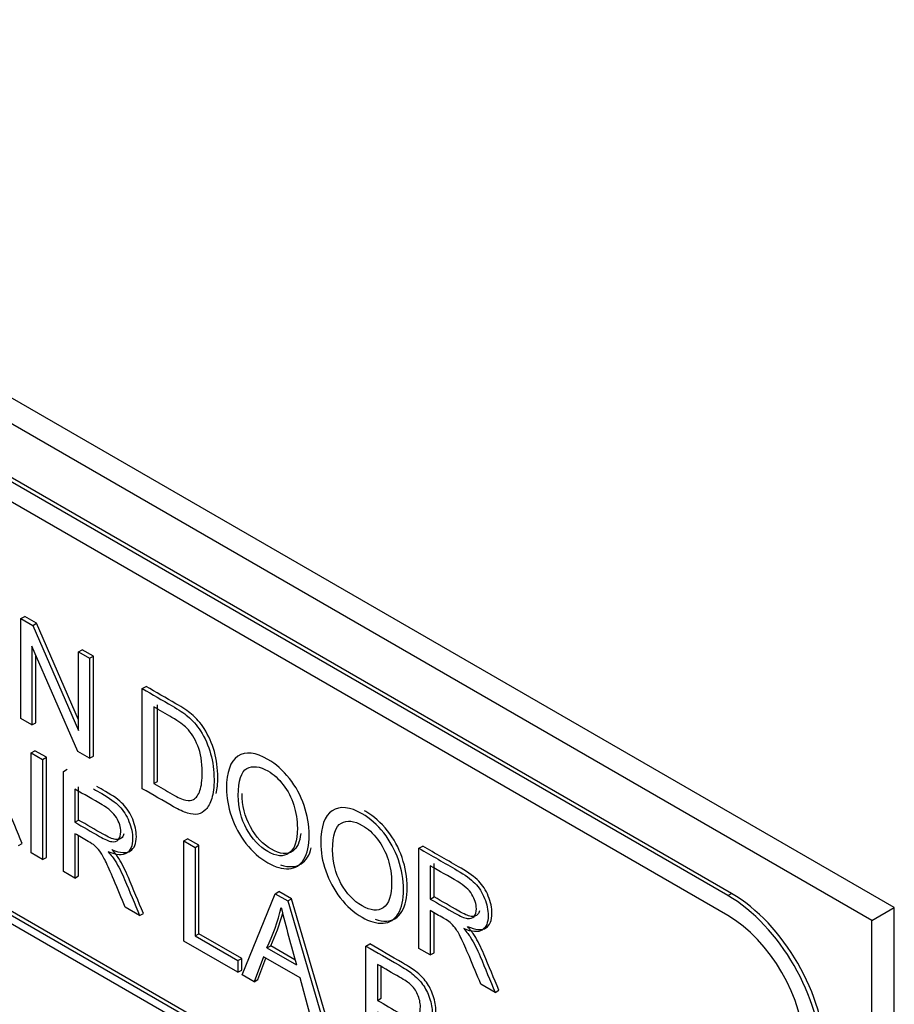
# Model space of a CAD drawing. Header units: inches. Extents: x 1 to 359, y -2 to 239.
# Tile 62 of 64: x 337.624 to 338.452, y 185.172 to 186.105. Entities that reach past the tile are written whole.
import ezdxf

# ---------------------------------------------------------------- set-up
doc = ezdxf.new("R2010")
doc.units = ezdxf.units.IN
doc.header["$MEASUREMENT"] = 0
doc.layers.add('Default', color=7, linetype='Continuous')
doc.layers.add('LAB20180', color=7, linetype='Continuous')

# ---------------------------------------------------------------- blocks, each defined once
blk = doc.blocks.new('SE1')
at = {"layer": 'LAB20180', "color": 7, "linetype": 'Continuous'}
for p, q in [((338.45179, 185.2635), (336.8608, 186.18206)), ((338.43058, 185.25125), (336.83959, 186.16981)), ((338.29767, 185.27696), (336.9725, 186.04204)), ((338.29413, 185.27491), (336.96896, 186.04)), ((338.29413, 185.25614), (336.96896, 186.02122)), ((336.97217, 185.63194), (338.298, 184.86648)), ((336.96864, 185.6299), (338.29446, 184.86444)), ((338.29446, 184.85627), (336.96864, 185.62174)), ((337.62477, 185.53732), (337.6283, 185.53936)), ((337.63946, 185.53292), (337.6283, 185.53936)), ((337.62477, 185.4425), (337.62477, 185.53732)), ((337.62477, 185.53732), (337.63592, 185.53088)), ((337.63592, 185.53088), (337.63946, 185.53292)), ((337.63592, 185.53088), (337.67933, 185.43126)), ((337.67933, 185.44141), (337.63946, 185.53292)), ((337.67862, 185.4114), (337.63516, 185.51106)), ((337.63516, 185.51106), (337.63516, 185.4365)), ((337.63869, 185.43854), (337.63869, 185.50295)), ((337.67933, 185.50582), (337.68287, 185.50786)), ((337.67933, 185.43126), (337.67933, 185.50582)), ((337.67933, 185.50582), (337.68977, 185.49979)), ((337.69331, 185.50183), (337.68287, 185.50786)), ((337.68977, 185.49979), (337.69331, 185.50183)), ((337.69331, 185.40701), (337.69331, 185.50183)), ((337.68977, 185.49979), (337.68977, 185.40496)), ((337.73969, 185.47097), (337.74323, 185.47301)), ((337.73969, 185.37615), (337.73969, 185.47097)), ((337.75405, 185.38305), (337.75405, 185.45565)), ((337.75052, 185.45361), (337.75052, 185.38101)), ((337.63516, 185.4365), (337.62477, 185.4425)), ((337.63516, 185.4365), (337.63869, 185.43854)), ((337.63445, 185.41014), (337.63798, 185.41218)), ((337.63445, 185.31526), (337.63445, 185.41014)), ((337.63445, 185.41014), (337.64527, 185.40389)), ((337.64881, 185.40593), (337.63798, 185.41218)), ((337.68977, 185.40496), (337.67862, 185.4114)), ((337.64527, 185.40389), (337.64881, 185.40593)), ((337.64527, 185.40389), (337.64527, 185.30901)), ((337.64881, 185.31105), (337.64881, 185.40593)), ((337.68977, 185.40496), (337.69331, 185.40701)), ((337.6649, 185.39256), (337.66843, 185.3946)), ((337.6649, 185.29767), (337.6649, 185.39256)), ((337.75052, 185.38101), (337.75405, 185.38305)), ((337.67572, 185.37583), (337.67572, 185.34445)), ((337.67926, 185.34649), (337.67926, 185.37787)), ((337.67572, 185.34445), (337.67926, 185.34649)), ((337.67572, 185.33353), (337.67572, 185.29142)), ((337.62236, 185.32223), (337.6259, 185.32427)), ((337.67926, 185.29346), (337.67926, 185.33148)), ((337.77889, 185.32675), (337.78243, 185.32879)), ((337.77889, 185.23186), (337.77889, 185.32675)), ((337.77889, 185.32675), (337.78972, 185.3205)), ((337.79325, 185.32254), (337.78243, 185.32879)), ((337.64527, 185.30901), (337.63445, 185.31526)), ((337.78972, 185.3205), (337.79325, 185.32254)), ((337.78972, 185.3205), (337.78972, 185.23678)), ((337.79325, 185.23882), (337.79325, 185.32254)), ((338.00163, 185.31974), (338.00517, 185.32178)), ((338.00163, 185.22491), (338.00163, 185.31974)), ((337.64527, 185.30901), (337.64881, 185.31105)), ((338.01594, 185.2737), (338.01594, 185.30514)), ((337.67572, 185.29142), (337.6649, 185.29767)), ((338.0124, 185.3031), (338.0124, 185.27166)), ((337.67572, 185.29142), (337.67926, 185.29346)), ((337.86555, 185.27671), (337.86908, 185.27875)), ((337.88106, 185.27184), (337.86908, 185.27875)), ((337.83422, 185.19991), (337.86555, 185.27671)), ((337.86555, 185.27671), (337.87752, 185.2698)), ((337.87752, 185.2698), (337.88106, 185.27184)), ((337.87752, 185.2698), (337.91087, 185.15566)), ((337.91441, 185.1577), (337.88106, 185.27184)), ((338.0124, 185.27166), (338.01594, 185.2737)), ((338.29413, 185.27491), (338.29767, 185.27696)), ((337.73712, 185.25598), (337.72356, 185.2638)), ((338.0124, 185.26074), (338.0124, 185.2187)), ((338.01594, 185.22074), (338.01594, 185.25869)), ((338.43058, 185.25125), (338.45179, 185.2635)), ((338.45179, 182.20164), (338.45179, 185.2635)), ((337.73712, 185.25598), (337.74066, 185.25802)), ((338.43058, 182.18939), (338.43058, 185.25125)), ((337.83023, 185.20222), (337.77889, 185.23186)), ((337.78972, 185.23678), (337.79325, 185.23882)), ((337.78972, 185.23678), (337.83023, 185.21339)), ((337.83377, 185.21543), (337.79325, 185.23882)), ((337.85773, 185.22536), (337.86127, 185.2274)), ((337.85773, 185.22536), (337.88556, 185.20929)), ((337.88425, 185.21413), (337.86127, 185.2274)), ((337.9515, 185.22709), (337.95503, 185.22913)), ((337.9515, 185.13221), (337.9515, 185.22709)), ((338.0124, 185.2187), (338.00163, 185.22491)), ((337.83023, 185.21339), (337.83377, 185.21543)), ((337.83023, 185.21339), (337.83023, 185.20222)), ((337.83377, 185.20426), (337.83377, 185.21543)), ((337.85445, 185.21696), (337.84565, 185.19332)), ((337.84918, 185.19536), (337.85674, 185.21564)), ((337.88906, 185.19698), (337.85445, 185.21696)), ((338.0124, 185.2187), (338.01594, 185.22074)), ((337.83023, 185.20222), (337.83377, 185.20426)), ((337.96232, 185.20973), (337.96232, 185.17564)), ((337.96586, 185.17768), (337.96586, 185.20767)), ((337.84565, 185.19332), (337.83422, 185.19991)), ((337.84565, 185.19332), (337.84918, 185.19536)), ((337.89846, 185.16282), (337.88906, 185.19698)), ((338.0738, 185.18325), (338.06024, 185.19108)), ((338.0738, 185.18325), (338.07734, 185.18529)), ((337.96232, 185.17564), (337.96586, 185.17768))]:
    blk.add_line(p, q, dxfattribs=at)
for centre, radius, start, end in [((337.67322, 185.31164), 0.20368, 334.93861, 346.38172), ((339.90357, 185.77191), 2.09497, 194.03981, 195.57842), ((337.67676, 185.31368), 0.20368, 334.93861, 344.16989)]:
    blk.add_arc(centre, radius, start, end, dxfattribs=at)
for centre, major_axis in [((338.29413, 185.17247), (0.06273, -0.10866)), ((338.29767, 185.17451), (0.06273, -0.10866)), ((338.29413, 185.17247), (0.05123, -0.08874))]:
    blk.add_ellipse(centre, major_axis=major_axis, ratio=0.57735, start_param=0.785398, end_param=2.356194, dxfattribs=at)
for points, knots in [([(337.80968, 185.3717), (337.81066, 185.37593), (337.81113, 185.38103), (337.81113, 185.39536), (337.81004, 185.4035), (337.80577, 185.4191), (337.80248, 185.42634), (337.79817, 185.43314), (337.79489, 185.43832), (337.79085, 185.44294), (337.78615, 185.4469), (337.78281, 185.44971), (337.77789, 185.453), (337.77149, 185.45669), (337.76207, 185.46213), (337.75265, 185.46757), (337.74323, 185.47301)], [0.4391661, 0.4391661, 0.4391661, 0.4391661, 0.5061977, 0.5061977, 0.6027705, 0.6027705, 0.6993432, 0.6993432, 0.6993432, 0.7713364, 0.7713364, 0.7713364, 0.849655, 0.849655, 0.849655, 1, 1, 1, 1]), ([(337.73969, 185.47097), (337.74911, 185.46553), (337.75854, 185.46009), (337.76796, 185.45465), (337.77435, 185.45096), (337.77927, 185.44767), (337.78261, 185.44486), (337.78732, 185.4409), (337.79136, 185.43628), (337.79464, 185.4311), (337.79895, 185.4243), (337.80224, 185.41705), (337.8065, 185.40146), (337.8076, 185.39332), (337.8076, 185.37766), (337.80688, 185.37163), (337.80393, 185.36222), (337.80207, 185.35869), (337.79983, 185.35639), (337.79755, 185.35404), (337.79502, 185.3526), (337.79234, 185.35206), (337.78963, 185.35152), (337.78633, 185.35187), (337.77867, 185.35414), (337.7743, 185.35616), (337.76932, 185.35904), (337.75945, 185.36474), (337.74957, 185.37044), (337.73969, 185.37615)], [0, 0, 0, 0, 0.150345, 0.150345, 0.150345, 0.228664, 0.228664, 0.228664, 0.300657, 0.300657, 0.300657, 0.39723, 0.39723, 0.493802, 0.493802, 0.575961, 0.575961, 0.65812, 0.65812, 0.65812, 0.714757, 0.714757, 0.714757, 0.778567, 0.778567, 0.842377, 0.842377, 0.842377, 1, 1, 1, 1]), ([(337.75052, 185.38101), (337.75637, 185.37763), (337.76222, 185.37425), (337.76807, 185.37087), (337.77348, 185.36775), (337.77774, 185.36585), (337.78086, 185.36519), (337.78394, 185.36454), (337.78638, 185.36484), (337.78819, 185.36595), (337.79074, 185.36752), (337.79278, 185.37024), (337.79426, 185.37444), (337.79573, 185.37862), (337.79639, 185.38432), (337.79639, 185.40143), (337.79502, 185.40986), (337.79218, 185.41686), (337.78936, 185.42381), (337.78595, 185.42936), (337.78184, 185.43356), (337.77896, 185.43652), (337.77425, 185.43991), (337.76779, 185.44363), (337.76203, 185.44696), (337.75628, 185.45028), (337.75052, 185.45361)], [0, 0, 0, 0, 0.131508, 0.131508, 0.131508, 0.228357, 0.228357, 0.228357, 0.292742, 0.292742, 0.292742, 0.383654, 0.383654, 0.383654, 0.499024, 0.499024, 0.657911, 0.657911, 0.657911, 0.763984, 0.763984, 0.763984, 0.870531, 0.870531, 0.870531, 1, 1, 1, 1]), ([(337.81935, 185.3763), (337.81935, 185.39202), (337.82301, 185.40216), (337.83029, 185.40692), (337.83753, 185.41167), (337.84702, 185.41058), (337.86615, 185.39954), (337.87293, 185.39354), (337.879, 185.38587), (337.88509, 185.37817), (337.88971, 185.36964), (337.89289, 185.36036), (337.89608, 185.35102), (337.89764, 185.34164), (337.89764, 185.32258), (337.896, 185.31494), (337.89261, 185.30932), (337.88923, 185.30372), (337.88452, 185.30067), (337.87227, 185.29991), (337.8656, 185.30187), (337.85079, 185.31043), (337.8439, 185.31655), (337.83176, 185.33214), (337.82717, 185.34067), (337.82094, 185.35916), (337.81935, 185.36797), (337.81935, 185.3763)], [0, 0, 0, 0, 0.133447, 0.133447, 0.133447, 0.256218, 0.256218, 0.337096, 0.337096, 0.337096, 0.41739, 0.41739, 0.41739, 0.505072, 0.505072, 0.593922, 0.593922, 0.593922, 0.671214, 0.671214, 0.748505, 0.748505, 0.832337, 0.832337, 0.916168, 0.916168, 1, 1, 1, 1]), ([(337.83056, 185.36958), (337.83056, 185.35815), (337.83318, 185.34761), (337.83849, 185.33805), (337.84382, 185.32843), (337.85046, 185.32128), (337.86659, 185.31197), (337.87331, 185.31137), (337.87856, 185.31497), (337.88384, 185.31859), (337.88649, 185.32643), (337.88649, 185.34632), (337.88534, 185.35367), (337.88086, 185.36775), (337.87758, 185.37413), (337.8732, 185.37981), (337.86887, 185.38544), (337.86402, 185.38984), (337.85095, 185.39739), (337.84434, 185.39818), (337.83881, 185.39524), (337.83332, 185.39232), (337.83056, 185.38378), (337.83056, 185.36958)], [0, 0, 0, 0, 0.129275, 0.129275, 0.129275, 0.243005, 0.243005, 0.359073, 0.359073, 0.359073, 0.493901, 0.493901, 0.579129, 0.579129, 0.664357, 0.664357, 0.664357, 0.743292, 0.743292, 0.854918, 0.854918, 0.854918, 1, 1, 1, 1]), ([(337.6259, 185.32427), (337.62116, 185.33564), (337.61648, 185.34701), (337.61168, 185.35836), (337.6089, 185.36496), (337.60593, 185.37096), (337.60266, 185.3762), (337.60119, 185.37857), (337.599, 185.38141), (337.59616, 185.38469)], [0, 0, 0, 0, 0.547592, 0.547592, 0.547592, 0.840923, 0.840923, 0.840923, 1, 1, 1, 1]), ([(337.67572, 185.34445), (337.68351, 185.33996), (337.69129, 185.33547), (337.69907, 185.33097), (337.70404, 185.3281), (337.70793, 185.32643), (337.71071, 185.32602), (337.71353, 185.3256), (337.71569, 185.32624), (337.71711, 185.32801), (337.71855, 185.32979), (337.7193, 185.33217), (337.7193, 185.33975), (337.71788, 185.3443), (337.71509, 185.34875), (337.71224, 185.35329), (337.70782, 185.3573), (337.70169, 185.36084), (337.69304, 185.36583), (337.68438, 185.37083), (337.67572, 185.37583)], [0, 0, 0, 0, 0.228536, 0.228536, 0.228536, 0.344079, 0.344079, 0.344079, 0.424532, 0.424532, 0.424532, 0.498881, 0.498881, 0.606611, 0.606611, 0.606611, 0.74578, 0.74578, 0.74578, 1, 1, 1, 1]), ([(337.69353, 185.37603), (337.6961, 185.37454), (337.69868, 185.37306), (337.70126, 185.37157), (337.70858, 185.36734), (337.71416, 185.3633), (337.71793, 185.35942), (337.72175, 185.35548), (337.72482, 185.3507), (337.72706, 185.34512), (337.72934, 185.33943), (337.73051, 185.33404), (337.73051, 185.3221), (337.72859, 185.31753), (337.72105, 185.31267), (337.71525, 185.31305), (337.70738, 185.31639)], [0.250848, 0.250848, 0.250848, 0.250848, 0.3185749, 0.3185749, 0.3185749, 0.4667028, 0.4667028, 0.4667028, 0.5740129, 0.5740129, 0.5740129, 0.6938669, 0.6938669, 0.8469334, 0.8469334, 1, 1, 1, 1]), ([(337.71092, 185.31843), (337.71879, 185.31509), (337.72458, 185.31471), (337.73213, 185.31957), (337.73404, 185.32415), (337.73404, 185.33608), (337.73288, 185.34147), (337.7306, 185.34716), (337.72836, 185.35274), (337.72529, 185.35753), (337.72147, 185.36146), (337.71769, 185.36534), (337.71212, 185.36938), (337.70479, 185.37361), (337.70209, 185.37517), (337.69938, 185.37673), (337.69668, 185.37829)], [0, 0, 0, 0, 0.1530666, 0.1530666, 0.3061331, 0.3061331, 0.4259871, 0.4259871, 0.4259871, 0.5332972, 0.5332972, 0.5332972, 0.6814251, 0.6814251, 0.6814251, 0.7525, 0.7525, 0.7525, 0.7525]), ([(337.88971, 185.33387), (337.88886, 185.3255), (337.88632, 185.3199), (337.8821, 185.31701), (337.87685, 185.31341), (337.87012, 185.31401), (337.854, 185.32333), (337.84735, 185.33047), (337.84202, 185.34009), (337.83672, 185.34965), (337.83409, 185.36019), (337.83409, 185.37162)], [0.5330599, 0.5330599, 0.5330599, 0.5330599, 0.6409272, 0.6409272, 0.6409272, 0.7569947, 0.7569947, 0.8707253, 0.8707253, 0.8707253, 1, 1, 1, 1]), ([(337.90863, 185.32476), (337.90863, 185.34048), (337.91229, 185.35061), (337.91962, 185.35534), (337.92687, 185.36003), (337.9363, 185.35904), (337.95543, 185.34799), (337.96221, 185.34199), (337.96828, 185.33432), (337.97437, 185.32662), (337.979, 185.3181), (337.98217, 185.30882), (337.98537, 185.29944), (337.98698, 185.29007), (337.98698, 185.271), (337.98528, 185.26339), (337.98195, 185.25774), (337.9786, 185.25207), (337.97386, 185.24909), (337.96768, 185.24875), (337.96154, 185.2484), (337.95494, 185.25029), (337.94012, 185.25885), (337.93323, 185.26497), (337.9211, 185.28056), (337.9165, 185.28909), (337.91333, 185.29837), (337.91017, 185.30762), (337.90863, 185.31642), (337.90863, 185.32476)], [0, 0, 0, 0, 0.133552, 0.133552, 0.133552, 0.256182, 0.256182, 0.336966, 0.336966, 0.336966, 0.417259, 0.417259, 0.417259, 0.50495, 0.50495, 0.593811, 0.593811, 0.593811, 0.674596, 0.674596, 0.674596, 0.751479, 0.751479, 0.834867, 0.834867, 0.918256, 0.918256, 0.918256, 1, 1, 1, 1]), ([(337.9601, 185.25243), (337.96397, 185.25114), (337.96767, 185.25059), (337.97121, 185.25079), (337.97739, 185.25113), (337.98214, 185.25411), (337.98548, 185.25978), (337.98882, 185.26543), (337.99051, 185.27304), (337.99051, 185.29211), (337.98891, 185.30148), (337.9857, 185.31086), (337.98253, 185.32014), (337.97791, 185.32866), (337.97182, 185.33636), (337.96575, 185.34403), (337.95897, 185.35003), (337.95094, 185.35466), (337.95052, 185.3549), (337.9501, 185.35513)], [0.2809698, 0.2809698, 0.2809698, 0.2809698, 0.3254036, 0.3254036, 0.3254036, 0.4061893, 0.4061893, 0.4061893, 0.4950497, 0.4950497, 0.5827409, 0.5827409, 0.5827409, 0.6630337, 0.6630337, 0.6630337, 0.7438182, 0.7438182, 0.7483364, 0.7483364, 0.7483364, 0.7483364]), ([(337.7223, 185.33326), (337.72193, 185.33202), (337.72138, 185.33096), (337.72065, 185.33005), (337.71923, 185.32828), (337.71707, 185.32765), (337.71425, 185.32806), (337.71146, 185.32847), (337.70758, 185.33014), (337.7026, 185.33302), (337.69482, 185.33751), (337.68704, 185.342), (337.67926, 185.34649)], [0.5375674, 0.5375674, 0.5375674, 0.5375674, 0.5754679, 0.5754679, 0.5754679, 0.6559215, 0.6559215, 0.6559215, 0.7714644, 0.7714644, 0.7714644, 1, 1, 1, 1]), ([(337.91984, 185.31803), (337.91984, 185.30661), (337.92252, 185.29603), (337.92782, 185.28647), (337.93315, 185.27685), (337.93974, 185.26974), (337.95587, 185.26043), (337.96259, 185.25983), (337.9679, 185.26339), (337.97318, 185.26694), (337.97577, 185.27488), (337.97577, 185.29477), (337.97468, 185.30209), (337.97238, 185.30916), (337.97009, 185.3162), (337.96686, 185.32258), (337.96254, 185.32823), (337.95818, 185.33393), (337.9533, 185.3383), (337.94023, 185.34584), (337.93367, 185.3466), (337.92815, 185.34366), (337.92266, 185.34074), (337.91984, 185.33224), (337.91984, 185.31803)], [0, 0, 0, 0, 0.129378, 0.129378, 0.129378, 0.243105, 0.243105, 0.359168, 0.359168, 0.359168, 0.497718, 0.497718, 0.585299, 0.585299, 0.585299, 0.664203, 0.664203, 0.664203, 0.742363, 0.742363, 0.854817, 0.854817, 0.854817, 1, 1, 1, 1]), ([(337.72356, 185.2638), (337.71994, 185.27248), (337.71631, 185.28116), (337.71268, 185.28984), (337.70954, 185.29736), (337.70689, 185.30323), (337.70486, 185.30743), (337.70282, 185.31167), (337.70093, 185.31481), (337.69934, 185.31693), (337.69772, 185.31909), (337.69606, 185.32084), (337.69437, 185.32233), (337.69319, 185.32336), (337.69114, 185.32463), (337.6883, 185.32627), (337.68411, 185.32869), (337.67992, 185.33111), (337.67572, 185.33353)], [0, 0, 0, 0, 0.307391, 0.307391, 0.307391, 0.515966, 0.515966, 0.515966, 0.634269, 0.634269, 0.634269, 0.717028, 0.717028, 0.717028, 0.809332, 0.809332, 0.809332, 1, 1, 1, 1]), ([(337.70738, 185.31639), (337.71022, 185.31311), (337.71241, 185.31027), (337.71389, 185.3079), (337.71715, 185.30266), (337.72012, 185.29666), (337.72291, 185.29007), (337.72771, 185.27871), (337.73238, 185.26734), (337.73712, 185.25598)], [0, 0, 0, 0, 0.159077, 0.159077, 0.159077, 0.452408, 0.452408, 0.452408, 1, 1, 1, 1]), ([(337.74066, 185.25802), (337.73592, 185.26938), (337.73124, 185.28075), (337.72644, 185.29211), (337.72365, 185.2987), (337.72069, 185.3047), (337.71742, 185.30994), (337.71595, 185.31231), (337.71376, 185.31515), (337.71092, 185.31843)], [0, 0, 0, 0, 0.547592, 0.547592, 0.547592, 0.840923, 0.840923, 0.840923, 1, 1, 1, 1]), ([(337.87061, 185.30404), (337.87456, 185.30269), (337.87834, 185.30211), (337.88806, 185.30271), (337.89277, 185.30576), (337.89615, 185.31136), (337.89766, 185.31388), (337.89883, 185.31679), (337.89966, 185.32011)], [0.2834388, 0.2834388, 0.2834388, 0.2834388, 0.3287862, 0.3287862, 0.4060777, 0.4060777, 0.4060777, 0.4458322, 0.4458322, 0.4458322, 0.4458322]), ([(338.00163, 185.31974), (338.01373, 185.31275), (338.02583, 185.30576), (338.03793, 185.29878), (338.04526, 185.29455), (338.05084, 185.29051), (338.05466, 185.28659), (338.05844, 185.28273), (338.0615, 185.27791), (338.06379, 185.27229), (338.0661, 185.26665), (338.06718, 185.26125), (338.06718, 185.24931), (338.06533, 185.24471), (338.05778, 185.23985), (338.05193, 185.24026), (338.04406, 185.2436)], [0, 0, 0, 0, 0.318057, 0.318057, 0.318057, 0.46663, 0.46663, 0.46663, 0.573882, 0.573882, 0.573882, 0.693773, 0.693773, 0.846886, 0.846886, 1, 1, 1, 1]), ([(338.04759, 185.24564), (338.05547, 185.2423), (338.06132, 185.24189), (338.06886, 185.24675), (338.07072, 185.25136), (338.07072, 185.26329), (338.06964, 185.26869), (338.06733, 185.27434), (338.06503, 185.27995), (338.06198, 185.28477), (338.0582, 185.28863), (338.05437, 185.29255), (338.0488, 185.29659), (338.04147, 185.30082), (338.02937, 185.30781), (338.01727, 185.31479), (338.00517, 185.32178)], [0, 0, 0, 0, 0.153114, 0.153114, 0.306227, 0.306227, 0.426118, 0.426118, 0.426118, 0.53337, 0.53337, 0.53337, 0.681943, 0.681943, 0.681943, 1, 1, 1, 1]), ([(338.0124, 185.27166), (338.02018, 185.26717), (338.02797, 185.26268), (338.03575, 185.25818), (338.04072, 185.25531), (338.0446, 185.25364), (338.04745, 185.2532), (338.05024, 185.25276), (338.05237, 185.25345), (338.05384, 185.25519), (338.05533, 185.25693), (338.05603, 185.25942), (338.05603, 185.26693), (338.05461, 185.27147), (338.05177, 185.27602), (338.04898, 185.28047), (338.04449, 185.28451), (338.03837, 185.28811), (338.02972, 185.2932), (338.02106, 185.2981), (338.0124, 185.3031)], [0, 0, 0, 0, 0.228274, 0.228274, 0.228274, 0.344203, 0.344203, 0.344203, 0.424522, 0.424522, 0.424522, 0.498199, 0.498199, 0.60718, 0.60718, 0.60718, 0.746064, 0.746064, 0.746064, 1, 1, 1, 1]), ([(338.05905, 185.26045), (338.05869, 185.2592), (338.05814, 185.25812), (338.05738, 185.25723), (338.0559, 185.25549), (338.05378, 185.2548), (338.05098, 185.25524), (338.04814, 185.25568), (338.04426, 185.25735), (338.03928, 185.26023), (338.0315, 185.26472), (338.02372, 185.26921), (338.01594, 185.2737)], [0.5379411, 0.5379411, 0.5379411, 0.5379411, 0.575478, 0.575478, 0.575478, 0.6557966, 0.6557966, 0.6557966, 0.7717257, 0.7717257, 0.7717257, 1, 1, 1, 1]), ([(338.06024, 185.19108), (338.05661, 185.19974), (338.05299, 185.2084), (338.04936, 185.21705), (338.04621, 185.22457), (338.04357, 185.23044), (338.04154, 185.23464), (338.0395, 185.23888), (338.03766, 185.24205), (338.03602, 185.2442), (338.0344, 185.24632), (338.03274, 185.24812), (338.03105, 185.24954), (338.02984, 185.25054), (338.02782, 185.25184), (338.02503, 185.25345), (338.02082, 185.25588), (338.01661, 185.25831), (338.0124, 185.26074)], [0, 0, 0, 0, 0.306819, 0.306819, 0.306819, 0.515477, 0.515477, 0.515477, 0.634456, 0.634456, 0.634456, 0.716945, 0.716945, 0.716945, 0.808478, 0.808478, 0.808478, 1, 1, 1, 1]), ([(338.04406, 185.2436), (338.04696, 185.24029), (338.04909, 185.23748), (338.05062, 185.23508), (338.0539, 185.22993), (338.0568, 185.22394), (338.05958, 185.21728), (338.06433, 185.20593), (338.06906, 185.19459), (338.0738, 185.18325)], [0, 0, 0, 0, 0.160109, 0.160109, 0.160109, 0.45305, 0.45305, 0.45305, 1, 1, 1, 1]), ([(338.07734, 185.18529), (338.0726, 185.19663), (338.06787, 185.20798), (338.06312, 185.21932), (338.06033, 185.22598), (338.05744, 185.23197), (338.05415, 185.23712), (338.05262, 185.23952), (338.05049, 185.24233), (338.04759, 185.24564)], [0, 0, 0, 0, 0.54695, 0.54695, 0.54695, 0.839891, 0.839891, 0.839891, 1, 1, 1, 1]), ([(337.9515, 185.22709), (337.96183, 185.22113), (337.97216, 185.21516), (337.9825, 185.20919), (337.98796, 185.20604), (337.99212, 185.20332), (337.99496, 185.20111), (337.99901, 185.19797), (338.0024, 185.19455), (338.00513, 185.19076), (338.00784, 185.18701), (338.01005, 185.18268), (338.01169, 185.17782), (338.01334, 185.17293), (338.01421, 185.1681), (338.01421, 185.15534), (338.01196, 185.14982), (338.00754, 185.14676), (338.00311, 185.1437), (337.99502, 185.14559), (337.98342, 185.15235), (337.97639, 185.15644), (337.96936, 185.16047), (337.96232, 185.16453)], [0, 0, 0, 0, 0.216952, 0.216952, 0.216952, 0.304451, 0.304451, 0.304451, 0.381248, 0.381248, 0.381248, 0.454064, 0.454064, 0.454064, 0.533616, 0.533616, 0.671221, 0.671221, 0.671221, 0.852304, 0.852304, 0.852304, 1, 1, 1, 1]), ([(337.99029, 185.15253), (338.00011, 185.14731), (338.00708, 185.14604), (338.01107, 185.1488), (338.0155, 185.15186), (338.01774, 185.15739), (338.01774, 185.17014), (338.01688, 185.17497), (338.01523, 185.17986), (338.01359, 185.18472), (338.01137, 185.18905), (338.00867, 185.1928), (338.00593, 185.19659), (338.00254, 185.20001), (337.9985, 185.20316), (337.99565, 185.20536), (337.9915, 185.20808), (337.98603, 185.21124), (337.9757, 185.2172), (337.96536, 185.22317), (337.95503, 185.22913)], [0.165557, 0.165557, 0.165557, 0.165557, 0.3287789, 0.3287789, 0.3287789, 0.4663836, 0.4663836, 0.5459362, 0.5459362, 0.5459362, 0.6187518, 0.6187518, 0.6187518, 0.6955491, 0.6955491, 0.6955491, 0.7830476, 0.7830476, 0.7830476, 1, 1, 1, 1]), ([(337.96232, 185.17564), (337.96941, 185.17155), (337.9765, 185.16745), (337.98359, 185.16336), (337.99064, 185.15929), (337.99562, 185.15793), (338.00152, 185.16058), (338.003, 185.16402), (338.003, 185.17349), (338.00212, 185.17741), (338.00043, 185.18123), (337.99872, 185.18509), (337.99638, 185.1883), (337.99354, 185.19082), (337.99168, 185.19247), (337.98829, 185.19474), (337.98337, 185.19758), (337.97635, 185.20163), (337.96934, 185.20568), (337.96232, 185.20973)], [0, 0, 0, 0, 0.215549, 0.215549, 0.215549, 0.355111, 0.355111, 0.494673, 0.494673, 0.595735, 0.595735, 0.595735, 0.683088, 0.683088, 0.683088, 0.786664, 0.786664, 0.786664, 1, 1, 1, 1])]:
    blk.add_open_spline(points, degree=3, knots=knots, dxfattribs=at)

msp = doc.modelspace()

# ---------------------------------------------------------------- block references
at = {"layer": 'Default'}
msp.add_blockref('SE1', (0, 0), dxfattribs=at)

doc.saveas('drawing.dxf')
